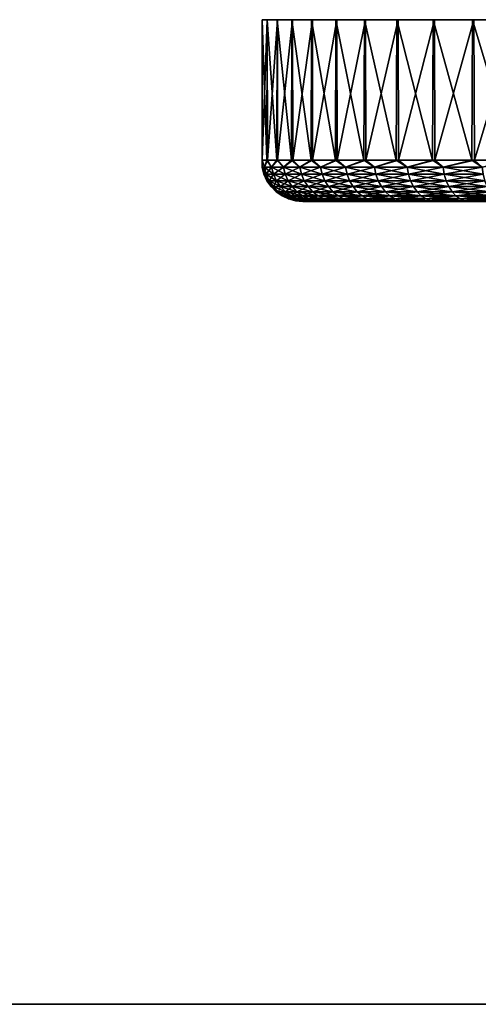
# Model space of a CAD drawing. Header units: metres. Extents: x -106 to 264, y -111 to 81.
# Tile 107 of 256: x 32 to 60, y 21 to 81. Entities that reach past the tile are written whole.
import ezdxf

# ---------------------------------------------------------------- set-up
doc = ezdxf.new("R2010")
doc.units = ezdxf.units.M
doc.layers.add('solid_20422013', color=7, linetype='CONTINUOUS')

msp = doc.modelspace()

# ---------------------------------------------------------------- linework, layer by layer
at = {"layer": 'solid_20422013'}
for points in [[(46.537502, 80.599998, -1.484025), (46.830605, 72.099998, -4.441499), (46.533775, 72.099998, -1.423131)], [(46.540977, 80.599998, 1.555363), (46.533775, 72.099998, -1.423131), (46.543221, 72.099998, 1.609784)], [(46.540977, 80.599998, 1.555363), (46.537502, 80.599998, -1.484025), (46.533775, 72.099998, -1.423131)], [(46.537502, 80.599998, -1.484025), (46.838711, 80.599998, -4.49099), (46.830605, 72.099998, -4.441499)], [(46.540977, 80.599998, 1.555363), (46.838711, 80.599998, -4.49099), (46.537502, 80.599998, -1.484025)], [(46.850246, 80.599998, 4.56511), (46.540977, 80.599998, 1.555363), (46.543221, 72.099998, 1.609784)], [(46.850246, 80.599998, 4.56511), (46.838711, 80.599998, -4.49099), (46.540977, 80.599998, 1.555363)], [(46.850246, 80.599998, 4.56511), (46.543221, 72.099998, 1.609784), (46.858849, 72.099998, 4.626245)], [(46.838711, 80.599998, -4.49099), (47.430676, 72.099998, -7.414473), (46.830605, 72.099998, -4.441499)], [(46.838711, 80.599998, -4.49099), (47.445328, 80.599998, -7.468321), (47.430676, 72.099998, -7.414473)], [(46.850246, 80.599998, 4.56511), (47.445328, 80.599998, -7.468321), (46.838711, 80.599998, -4.49099)], [(47.466011, 80.599998, 7.548163), (46.850246, 80.599998, 4.56511), (46.858849, 72.099998, 4.626245)], [(47.466011, 80.599998, 7.548163), (47.445328, 80.599998, -7.468321), (46.850246, 80.599998, 4.56511)], [(47.466011, 80.599998, 7.548163), (46.858849, 72.099998, 4.626245), (47.477428, 72.099998, 7.595423)], [(47.445328, 80.599998, -7.468321), (48.327858, 72.099998, -10.311666), (47.430676, 72.099998, -7.414473)], [(47.445328, 80.599998, -7.468321), (48.344452, 80.599998, -10.354957), (48.327858, 72.099998, -10.311666)], [(47.466011, 80.599998, 7.548163), (48.344452, 80.599998, -10.354957), (47.445328, 80.599998, -7.468321)], [(48.376312, 80.599998, 10.440663), (47.466011, 80.599998, 7.548163), (47.477428, 72.099998, 7.595423)], [(48.376312, 80.599998, 10.440663), (48.344452, 80.599998, -10.354957), (47.466011, 80.599998, 7.548163)], [(48.376312, 80.599998, 10.440663), (47.477428, 72.099998, 7.595423), (48.392643, 72.099998, 10.486969)], [(48.344452, 80.599998, -10.354957), (49.512981, 72.099998, -13.103464), (48.327858, 72.099998, -10.311666)], [(48.344452, 80.599998, -10.354957), (49.538036, 80.599998, -13.152448), (49.512981, 72.099998, -13.103464)], [(48.376312, 80.599998, 10.440663), (49.538036, 80.599998, -13.152448), (48.344452, 80.599998, -10.354957)], [(49.583515, 80.599998, 13.24445), (48.376312, 80.599998, 10.440663), (48.392643, 72.099998, 10.486969)], [(49.583515, 80.599998, 13.24445), (49.538036, 80.599998, -13.152448), (48.376312, 80.599998, 10.440663)], [(49.583515, 80.599998, 13.24445), (48.392643, 72.099998, 10.486969), (49.595135, 72.099998, 13.271332)], [(49.538036, 80.599998, -13.152448), (50.97393, 72.099998, -15.761337), (49.512981, 72.099998, -13.103464)], [(49.538036, 80.599998, -13.152448), (51.000191, 80.599998, -15.802699), (50.97393, 72.099998, -15.761337)], [(49.583515, 80.599998, 13.24445), (51.000191, 80.599998, -15.802699), (49.538036, 80.599998, -13.152448)], [(51.058605, 80.599998, 15.896754), (49.583515, 80.599998, 13.24445), (49.595135, 72.099998, 13.271332)], [(51.058605, 80.599998, 15.896754), (51.000191, 80.599998, -15.802699), (49.583515, 80.599998, 13.24445)], [(51.058605, 80.599998, 15.896754), (49.595135, 72.099998, 13.271332), (51.072613, 72.099998, 15.920052)], [(51.000191, 80.599998, -15.802699), (52.695774, 72.099998, -18.258118), (50.97393, 72.099998, -15.761337)], [(51.000191, 80.599998, -15.802699), (52.733486, 80.599998, -18.30456), (52.695774, 72.099998, -18.258118)], [(51.058605, 80.599998, 15.896754), (52.733486, 80.599998, -18.30456), (51.000191, 80.599998, -15.802699)], [(52.804314, 80.599998, 18.39567), (51.058605, 80.599998, 15.896754), (51.072613, 72.099998, 15.920052)], [(52.804314, 80.599998, 18.39567), (52.733486, 80.599998, -18.30456), (51.058605, 80.599998, 15.896754)], [(52.804314, 80.599998, 18.39567), (51.072613, 72.099998, 15.920052), (52.809978, 72.099998, 18.406055)], [(52.733486, 80.599998, -18.30456), (54.660915, 72.099998, -20.568285), (52.695774, 72.099998, -18.258118)], [(52.733486, 80.599998, -18.30456), (54.696835, 80.599998, -20.606421), (54.660915, 72.099998, -20.568285)], [(52.804314, 80.599998, 18.39567), (54.696835, 80.599998, -20.606421), (52.733486, 80.599998, -18.30456)], [(54.775681, 80.599998, 20.689877), (52.804314, 80.599998, 18.39567), (52.809978, 72.099998, 18.406055)], [(54.775681, 80.599998, 20.689877), (54.696835, 80.599998, -20.606421), (52.804314, 80.599998, 18.39567)], [(54.775681, 80.599998, 20.689877), (52.809978, 72.099998, 18.406055), (54.789474, 72.099998, 20.703938)], [(54.696835, 80.599998, -20.606421), (56.849266, 72.099998, -22.668232), (54.660915, 72.099998, -20.568285)], [(54.696835, 80.599998, -20.606421), (56.885979, 80.599998, -22.700268), (56.849266, 72.099998, -22.668232)], [(54.775681, 80.599998, 20.689877), (56.885979, 80.599998, -22.700268), (54.696835, 80.599998, -20.606421)], [(56.967407, 80.599998, 22.770456), (54.775681, 80.599998, 20.689877), (54.789474, 72.099998, 20.703938)], [(56.967407, 80.599998, 22.770456), (56.885979, 80.599998, -22.700268), (54.775681, 80.599998, 20.689877)], [(56.967407, 80.599998, 22.770456), (54.789474, 72.099998, 20.703938), (56.990864, 72.099998, 22.790211)], [(56.885979, 80.599998, -22.700268), (59.238464, 72.099998, -24.536491), (56.849266, 72.099998, -22.668232)], [(56.885979, 80.599998, -22.700268), (59.274078, 80.599998, -24.560667), (59.238464, 72.099998, -24.536491)], [(56.967407, 80.599998, 22.770456), (59.274078, 80.599998, -24.560667), (56.885979, 80.599998, -22.700268)], [(59.353111, 80.599998, 24.616077), (56.967407, 80.599998, 22.770456), (56.990864, 72.099998, 22.790211)], [(59.353111, 80.599998, 24.616077), (59.274078, 80.599998, -24.560667), (56.967407, 80.599998, 22.770456)], [(59.353111, 80.599998, 24.616077), (56.990864, 72.099998, 22.790211), (59.391655, 72.099998, 24.643549)], [(59.274078, 80.599998, -24.560667), (61.804089, 72.099998, -26.153971), (59.238464, 72.099998, -24.536491)], [(59.274078, 80.599998, -24.560667), (61.864067, 80.599998, -26.185276), (61.804089, 72.099998, -26.153971)], [(59.353111, 80.599998, 24.616077), (61.864067, 80.599998, -26.185276), (59.274078, 80.599998, -24.560667)], [(61.935207, 80.599998, 26.225109), (59.353111, 80.599998, 24.616077), (59.391655, 72.099998, 24.643549)], [(61.935207, 80.599998, 26.225109), (61.864067, 80.599998, -26.185276), (59.353111, 80.599998, 24.616077)], [(61.935207, 80.599998, 26.225109), (59.391655, 72.099998, 24.643549), (61.967304, 72.099998, 26.245014)], [(46.681728, 71.668884, -2.936843), (46.533775, 72.099998, -1.423131), (46.830605, 72.099998, -4.441499)], [(46.537453, 71.668884), (46.543221, 72.099998, 1.609784), (46.533775, 72.099998, -1.423131)], [(46.681728, 71.668884, -2.936843), (46.537453, 71.668884), (46.533775, 72.099998, -1.423131)], [(46.537453, 71.668884), (46.681728, 71.668884, 2.936843), (46.543221, 72.099998, 1.609784)], [(46.79361, 71.247414, 2.925824), (46.681728, 71.668884, 2.936843), (46.537453, 71.668884)], [(46.649876, 71.247414), (46.537453, 71.668884), (46.681728, 71.668884, -2.936843)], [(46.649876, 71.247414), (46.79361, 71.247414, 2.925824), (46.537453, 71.668884)], [(46.681728, 71.668884, 2.936843), (46.858849, 72.099998, 4.626245), (46.543221, 72.099998, 1.609784)], [(46.79361, 71.247414, -2.925824), (46.649876, 71.247414), (46.681728, 71.668884, -2.936843)], [(47.113174, 71.668884, -5.845403), (46.681728, 71.668884, -2.936843), (46.830605, 72.099998, -4.441499)], [(46.681728, 71.668884, 2.936843), (47.113174, 71.668884, 5.845403), (46.858849, 72.099998, 4.626245)], [(47.223434, 71.247414, 5.823471), (47.113174, 71.668884, 5.845403), (46.681728, 71.668884, 2.936843)], [(46.79361, 71.247414, 2.925824), (47.223434, 71.247414, 5.823471), (46.681728, 71.668884, 2.936843)], [(46.79361, 71.247414, -2.925824), (46.681728, 71.668884, -2.936843), (47.113174, 71.668884, -5.845403)], [(47.223434, 71.247414, -5.823471), (46.79361, 71.247414, -2.925824), (47.113174, 71.668884, -5.845403)], [(47.113174, 71.668884, -5.845403), (46.830605, 72.099998, -4.441499), (47.430676, 72.099998, -7.414473)], [(47.113174, 71.668884, 5.845403), (47.477428, 72.099998, 7.595423), (46.858849, 72.099998, 4.626245)], [(47.827629, 71.668884, -8.697669), (47.113174, 71.668884, -5.845403), (47.430676, 72.099998, -7.414473)], [(47.113174, 71.668884, 5.845403), (47.827629, 71.668884, 8.697669), (47.477428, 72.099998, 7.595423)], [(47.935211, 71.247414, 8.665034), (47.827629, 71.668884, 8.697669), (47.113174, 71.668884, 5.845403)], [(47.223434, 71.247414, 5.823471), (47.935211, 71.247414, 8.665034), (47.113174, 71.668884, 5.845403)], [(47.223434, 71.247414, -5.823471), (47.113174, 71.668884, -5.845403), (47.827629, 71.668884, -8.697669)], [(47.935211, 71.247414, -8.665034), (47.223434, 71.247414, -5.823471), (47.827629, 71.668884, -8.697669)], [(47.827629, 71.668884, -8.697669), (47.430676, 72.099998, -7.414473), (48.327858, 72.099998, -10.311666)], [(47.827629, 71.668884, 8.697669), (48.392643, 72.099998, 10.486969), (47.477428, 72.099998, 7.595423)], [(48.818214, 71.668884, -11.46617), (47.827629, 71.668884, -8.697669), (48.327858, 72.099998, -10.311666)], [(47.827629, 71.668884, 8.697669), (48.818214, 71.668884, 11.46617), (48.392643, 72.099998, 10.486969)], [(48.922081, 71.247414, 11.423148), (48.818214, 71.668884, 11.46617), (47.827629, 71.668884, 8.697669)], [(47.935211, 71.247414, 8.665034), (48.922081, 71.247414, 11.423148), (47.827629, 71.668884, 8.697669)], [(47.935211, 71.247414, -8.665034), (47.827629, 71.668884, -8.697669), (48.818214, 71.668884, -11.46617)], [(48.922081, 71.247414, -11.423148), (47.935211, 71.247414, -8.665034), (48.818214, 71.668884, -11.46617)], [(48.818214, 71.668884, -11.46617), (48.327858, 72.099998, -10.311666), (49.512981, 72.099998, -13.103464)], [(48.818214, 71.668884, 11.46617), (49.595135, 72.099998, 13.271332), (48.392643, 72.099998, 10.486969)], [(50.075394, 71.668884, -14.124248), (48.818214, 71.668884, -11.46617), (49.512981, 72.099998, -13.103464)], [(48.818214, 71.668884, 11.46617), (50.075394, 71.668884, 14.124248), (49.595135, 72.099998, 13.271332)], [(50.174538, 71.247414, 14.071252), (50.075394, 71.668884, 14.124248), (48.818214, 71.668884, 11.46617)], [(48.922081, 71.247414, 11.423148), (50.174538, 71.247414, 14.071252), (48.818214, 71.668884, 11.46617)], [(48.922081, 71.247414, -11.423148), (48.818214, 71.668884, -11.46617), (50.075394, 71.668884, -14.124248)], [(50.174538, 71.247414, -14.071252), (48.922081, 71.247414, -11.423148), (50.075394, 71.668884, -14.124248)], [(50.075394, 71.668884, -14.124248), (49.512981, 72.099998, -13.103464), (50.97393, 72.099998, -15.761337)], [(50.075394, 71.668884, 14.124248), (51.072613, 72.099998, 15.920052), (49.595135, 72.099998, 13.271332)], [(51.587051, 71.668884, -16.646299), (50.075394, 71.668884, -14.124248), (50.97393, 72.099998, -15.761337)], [(50.075394, 71.668884, 14.124248), (51.587051, 71.668884, 16.646299), (51.072613, 72.099998, 15.920052)], [(51.680527, 71.247414, 16.583841), (51.587051, 71.668884, 16.646299), (50.075394, 71.668884, 14.124248)], [(50.174538, 71.247414, 14.071252), (51.680527, 71.247414, 16.583841), (50.075394, 71.668884, 14.124248)], [(50.174538, 71.247414, -14.071252), (50.075394, 71.668884, -14.124248), (51.587051, 71.668884, -16.646299)], [(51.680527, 71.247414, -16.583841), (50.174538, 71.247414, -14.071252), (51.587051, 71.668884, -16.646299)], [(51.587051, 71.668884, -16.646299), (50.97393, 72.099998, -15.761337), (52.695774, 72.099998, -18.258118)], [(51.587051, 71.668884, 16.646299), (52.809978, 72.099998, 18.406055), (51.072613, 72.099998, 15.920052)], [(53.338638, 71.668884, -19.008039), (51.587051, 71.668884, -16.646299), (52.695774, 72.099998, -18.258118)], [(51.587051, 71.668884, 16.646299), (53.338638, 71.668884, 19.008039), (52.809978, 72.099998, 18.406055)], [(53.425541, 71.247414, 18.93672), (53.338638, 71.668884, 19.008039), (51.587051, 71.668884, 16.646299)], [(51.680527, 71.247414, 16.583841), (53.425541, 71.247414, 18.93672), (51.587051, 71.668884, 16.646299)], [(51.680527, 71.247414, -16.583841), (51.587051, 71.668884, -16.646299), (53.338638, 71.668884, -19.008039)], [(53.425541, 71.247414, -18.93672), (51.680527, 71.247414, -16.583841), (53.338638, 71.668884, -19.008039)], [(53.338638, 71.668884, -19.008039), (52.695774, 72.099998, -18.258118), (54.660915, 72.099998, -20.568285)], [(53.338638, 71.668884, 19.008039), (54.789474, 72.099998, 20.703938), (52.809978, 72.099998, 18.406055)], [(55.313278, 71.668884, -21.18672), (53.338638, 71.668884, -19.008039), (54.660915, 72.099998, -20.568285)], [(53.338638, 71.668884, 19.008039), (55.313278, 71.668884, 21.18672), (54.789474, 72.099998, 20.703938)], [(55.392773, 71.247414, 21.107225), (55.313278, 71.668884, 21.18672), (53.338638, 71.668884, 19.008039)], [(53.425541, 71.247414, 18.93672), (55.392773, 71.247414, 21.107225), (53.338638, 71.668884, 19.008039)], [(53.425541, 71.247414, -18.93672), (53.338638, 71.668884, -19.008039), (55.313278, 71.668884, -21.18672)], [(55.392773, 71.247414, -21.107225), (53.425541, 71.247414, -18.93672), (55.313278, 71.668884, -21.18672)], [(55.313278, 71.668884, -21.18672), (54.660915, 72.099998, -20.568285), (56.849266, 72.099998, -22.668232)], [(55.313278, 71.668884, 21.18672), (56.990864, 72.099998, 22.790211), (54.789474, 72.099998, 20.703938)], [(57.491962, 71.668884, -23.161364), (55.313278, 71.668884, -21.18672), (56.849266, 72.099998, -22.668232)], [(55.313278, 71.668884, 21.18672), (57.491962, 71.668884, 23.161364), (56.990864, 72.099998, 22.790211)], [(57.563282, 71.247414, 23.074459), (57.491962, 71.668884, 23.161364), (55.313278, 71.668884, 21.18672)], [(55.392773, 71.247414, 21.107225), (57.563282, 71.247414, 23.074459), (55.313278, 71.668884, 21.18672)], [(55.392773, 71.247414, -21.107225), (55.313278, 71.668884, -21.18672), (57.491962, 71.668884, -23.161364)], [(57.563282, 71.247414, -23.074459), (55.392773, 71.247414, -21.107225), (57.491962, 71.668884, -23.161364)], [(57.491962, 71.668884, -23.161364), (56.849266, 72.099998, -22.668232), (59.238464, 72.099998, -24.536491)], [(57.491962, 71.668884, 23.161364), (59.391655, 72.099998, 24.643549), (56.990864, 72.099998, 22.790211)], [(59.853699, 71.668884, -24.912949), (57.491962, 71.668884, -23.161364), (59.238464, 72.099998, -24.536491)], [(57.491962, 71.668884, 23.161364), (59.853699, 71.668884, 24.912949), (59.391655, 72.099998, 24.643549)], [(59.916161, 71.247414, 24.819473), (59.853699, 71.668884, 24.912949), (57.491962, 71.668884, 23.161364)], [(57.563282, 71.247414, 23.074459), (59.916161, 71.247414, 24.819473), (57.491962, 71.668884, 23.161364)], [(57.563282, 71.247414, -23.074459), (57.491962, 71.668884, -23.161364), (59.853699, 71.668884, -24.912949)], [(59.916161, 71.247414, -24.819473), (57.563282, 71.247414, -23.074459), (59.853699, 71.668884, -24.912949)], [(59.853699, 71.668884, -24.912949), (59.238464, 72.099998, -24.536491), (61.804089, 72.099998, -26.153971)], [(59.853699, 71.668884, 24.912949), (61.967304, 72.099998, 26.245014), (59.391655, 72.099998, 24.643549)], [(46.976696, 70.851891, 2.907792), (46.79361, 71.247414, 2.925824), (46.649876, 71.247414)], [(46.833847, 70.851891), (46.649876, 71.247414), (46.79361, 71.247414, -2.925824)], [(46.833847, 70.851891), (46.976696, 70.851891, 2.907792), (46.649876, 71.247414)], [(47.403873, 70.851891, 5.78758), (47.223434, 71.247414, 5.823471), (46.79361, 71.247414, 2.925824)], [(46.976696, 70.851891, 2.907792), (47.403873, 70.851891, 5.78758), (46.79361, 71.247414, 2.925824)], [(46.976696, 70.851891, -2.907792), (46.79361, 71.247414, -2.925824), (47.223434, 71.247414, -5.823471)], [(46.976696, 70.851891, -2.907792), (46.833847, 70.851891), (46.79361, 71.247414, -2.925824)], [(47.403873, 70.851891, -5.78758), (46.976696, 70.851891, -2.907792), (47.223434, 71.247414, -5.823471)], [(48.111259, 70.851891, 8.611629), (47.935211, 71.247414, 8.665034), (47.223434, 71.247414, 5.823471)], [(47.403873, 70.851891, 5.78758), (48.111259, 70.851891, 8.611629), (47.223434, 71.247414, 5.823471)], [(47.403873, 70.851891, -5.78758), (47.223434, 71.247414, -5.823471), (47.935211, 71.247414, -8.665034)], [(48.111259, 70.851891, -8.611629), (47.403873, 70.851891, -5.78758), (47.935211, 71.247414, -8.665034)], [(49.092049, 70.851891, 11.352745), (48.922081, 71.247414, 11.423148), (47.935211, 71.247414, 8.665034)], [(48.111259, 70.851891, 8.611629), (49.092049, 70.851891, 11.352745), (47.935211, 71.247414, 8.665034)], [(48.111259, 70.851891, -8.611629), (47.935211, 71.247414, -8.665034), (48.922081, 71.247414, -11.423148)], [(49.092049, 70.851891, -11.352745), (48.111259, 70.851891, -8.611629), (48.922081, 71.247414, -11.423148)], [(50.336788, 70.851891, 13.984528), (50.174538, 71.247414, 14.071252), (48.922081, 71.247414, 11.423148)], [(49.092049, 70.851891, 11.352745), (50.336788, 70.851891, 13.984528), (48.922081, 71.247414, 11.423148)], [(49.092049, 70.851891, -11.352745), (48.922081, 71.247414, -11.423148), (50.174538, 71.247414, -14.071252)], [(50.336788, 70.851891, -13.984528), (49.092049, 70.851891, -11.352745), (50.174538, 71.247414, -14.071252)], [(51.833496, 70.851891, 16.481632), (51.680527, 71.247414, 16.583841), (50.174538, 71.247414, 14.071252)], [(50.336788, 70.851891, 13.984528), (51.833496, 70.851891, 16.481632), (50.174538, 71.247414, 14.071252)], [(50.336788, 70.851891, -13.984528), (50.174538, 71.247414, -14.071252), (51.680527, 71.247414, -16.583841)], [(51.833496, 70.851891, -16.481632), (50.336788, 70.851891, -13.984528), (51.680527, 71.247414, -16.583841)], [(53.567753, 70.851891, 18.820009), (53.425541, 71.247414, 18.93672), (51.680527, 71.247414, 16.583841)], [(51.833496, 70.851891, 16.481632), (53.567753, 70.851891, 18.820009), (51.680527, 71.247414, 16.583841)], [(51.833496, 70.851891, -16.481632), (51.680527, 71.247414, -16.583841), (53.425541, 71.247414, -18.93672)], [(53.567753, 70.851891, -18.820009), (51.833496, 70.851891, -16.481632), (53.425541, 71.247414, -18.93672)], [(55.522861, 70.851891, 20.977139), (55.392773, 71.247414, 21.107225), (53.425541, 71.247414, 18.93672)], [(53.567753, 70.851891, 18.820009), (55.522861, 70.851891, 20.977139), (53.425541, 71.247414, 18.93672)], [(53.567753, 70.851891, -18.820009), (53.425541, 71.247414, -18.93672), (55.392773, 71.247414, -21.107225)], [(55.522861, 70.851891, -20.977139), (53.567753, 70.851891, -18.820009), (55.392773, 71.247414, -21.107225)], [(57.679993, 70.851891, 22.932247), (57.563282, 71.247414, 23.074459), (55.392773, 71.247414, 21.107225)], [(55.522861, 70.851891, 20.977139), (57.679993, 70.851891, 22.932247), (55.392773, 71.247414, 21.107225)], [(55.522861, 70.851891, -20.977139), (55.392773, 71.247414, -21.107225), (57.563282, 71.247414, -23.074459)], [(57.679993, 70.851891, -22.932247), (55.522861, 70.851891, -20.977139), (57.563282, 71.247414, -23.074459)], [(60.018368, 70.851891, 24.666506), (59.916161, 71.247414, 24.819473), (57.563282, 71.247414, 23.074459)], [(57.679993, 70.851891, 22.932247), (60.018368, 70.851891, 24.666506), (57.563282, 71.247414, 23.074459)], [(57.679993, 70.851891, -22.932247), (57.563282, 71.247414, -23.074459), (59.916161, 71.247414, -24.819473)], [(60.018368, 70.851891, -24.666506), (57.679993, 70.851891, -22.932247), (59.916161, 71.247414, -24.819473)], [(47.225414, 70.49437, 2.883295), (46.976696, 70.851891, 2.907792), (46.833847, 70.851891)], [(47.083767, 70.49437), (46.833847, 70.851891), (46.976696, 70.851891, -2.907792)], [(47.083767, 70.49437), (47.225414, 70.49437, 2.883295), (46.833847, 70.851891)], [(47.648991, 70.49437, 5.738822), (47.403873, 70.851891, 5.78758), (46.976696, 70.851891, 2.907792)], [(47.225414, 70.49437, 2.883295), (47.648991, 70.49437, 5.738822), (46.976696, 70.851891, 2.907792)], [(47.225414, 70.49437, -2.883295), (46.976696, 70.851891, -2.907792), (47.403873, 70.851891, -5.78758)], [(47.225414, 70.49437, -2.883295), (47.083767, 70.49437), (46.976696, 70.851891, -2.907792)], [(47.532192, 70.18573, 2.85308), (47.225414, 70.49437, 2.883295), (47.083767, 70.49437)], [(47.392029, 70.18573), (47.083767, 70.49437), (47.225414, 70.49437, -2.883295)], [(47.392029, 70.18573), (47.532192, 70.18573, 2.85308), (47.083767, 70.49437)], [(47.648991, 70.49437, -5.738822), (47.225414, 70.49437, -2.883295), (47.403873, 70.851891, -5.78758)], [(47.951328, 70.18573, 5.678684), (47.648991, 70.49437, 5.738822), (47.225414, 70.49437, 2.883295)], [(47.532192, 70.18573, 2.85308), (47.951328, 70.18573, 5.678684), (47.225414, 70.49437, 2.883295)], [(47.532192, 70.18573, -2.85308), (47.225414, 70.49437, -2.883295), (47.648991, 70.49437, -5.738822)], [(47.532192, 70.18573, -2.85308), (47.392029, 70.18573), (47.225414, 70.49437, -2.883295)], [(48.350422, 70.49437, 8.539082), (48.111259, 70.851891, 8.611629), (47.403873, 70.851891, 5.78758)], [(47.648991, 70.49437, 5.738822), (48.350422, 70.49437, 8.539082), (47.403873, 70.851891, 5.78758)], [(47.648991, 70.49437, -5.738822), (47.403873, 70.851891, -5.78758), (48.111259, 70.851891, -8.611629)], [(47.951328, 70.18573, -5.678684), (47.532192, 70.18573, -2.85308), (47.648991, 70.49437, -5.738822)], [(48.350422, 70.49437, -8.539082), (47.648991, 70.49437, -5.738822), (48.111259, 70.851891, -8.611629)], [(48.645409, 70.18573, 8.449598), (48.350422, 70.49437, 8.539082), (47.648991, 70.49437, 5.738822)], [(47.951328, 70.18573, 5.678684), (48.645409, 70.18573, 8.449598), (47.648991, 70.49437, 5.738822)], [(47.951328, 70.18573, -5.678684), (47.648991, 70.49437, -5.738822), (48.350422, 70.49437, -8.539082)], [(48.645409, 70.18573, -8.449598), (47.951328, 70.18573, -5.678684), (48.350422, 70.49437, -8.539082)], [(49.322945, 70.49437, 11.257105), (49.092049, 70.851891, 11.352745), (48.111259, 70.851891, 8.611629)], [(48.350422, 70.49437, 8.539082), (49.322945, 70.49437, 11.257105), (48.111259, 70.851891, 8.611629)], [(48.350422, 70.49437, -8.539082), (48.111259, 70.851891, -8.611629), (49.092049, 70.851891, -11.352745)], [(49.322945, 70.49437, -11.257105), (48.350422, 70.49437, -8.539082), (49.092049, 70.851891, -11.352745)], [(49.607742, 70.18573, 11.139138), (49.322945, 70.49437, 11.257105), (48.350422, 70.49437, 8.539082)], [(48.645409, 70.18573, 8.449598), (49.607742, 70.18573, 11.139138), (48.350422, 70.49437, 8.539082)], [(48.645409, 70.18573, -8.449598), (48.350422, 70.49437, -8.539082), (49.322945, 70.49437, -11.257105)], [(49.607742, 70.18573, -11.139138), (48.645409, 70.18573, -8.449598), (49.322945, 70.49437, -11.257105)], [(50.557198, 70.49437, 13.866716), (50.336788, 70.851891, 13.984528), (49.092049, 70.851891, 11.352745)], [(49.322945, 70.49437, 11.257105), (50.557198, 70.49437, 13.866716), (49.092049, 70.851891, 11.352745)], [(49.322945, 70.49437, -11.257105), (49.092049, 70.851891, -11.352745), (50.336788, 70.851891, -13.984528)], [(50.557198, 70.49437, -13.866716), (49.322945, 70.49437, -11.257105), (50.336788, 70.851891, -13.984528)], [(50.82906, 70.18573, 13.721403), (50.557198, 70.49437, 13.866716), (49.322945, 70.49437, 11.257105)], [(49.607742, 70.18573, 11.139138), (50.82906, 70.18573, 13.721403), (49.322945, 70.49437, 11.257105)], [(49.607742, 70.18573, -11.139138), (49.322945, 70.49437, -11.257105), (50.557198, 70.49437, -13.866716)], [(50.82906, 70.18573, -13.721403), (49.607742, 70.18573, -11.139138), (50.557198, 70.49437, -13.866716)], [(52.041298, 70.49437, 16.342783), (51.833496, 70.851891, 16.481632), (50.336788, 70.851891, 13.984528)], [(50.557198, 70.49437, 13.866716), (52.041298, 70.49437, 16.342783), (50.336788, 70.851891, 13.984528)], [(50.557198, 70.49437, -13.866716), (50.336788, 70.851891, -13.984528), (51.833496, 70.851891, -16.481632)], [(52.041298, 70.49437, -16.342783), (50.557198, 70.49437, -13.866716), (51.833496, 70.851891, -16.481632)], [(52.297607, 70.18573, 16.171522), (52.041298, 70.49437, 16.342783), (50.557198, 70.49437, 13.866716)], [(50.82906, 70.18573, 13.721403), (52.297607, 70.18573, 16.171522), (50.557198, 70.49437, 13.866716)], [(50.82906, 70.18573, -13.721403), (50.557198, 70.49437, -13.866716), (52.041298, 70.49437, -16.342783)], [(52.297607, 70.18573, -16.171522), (50.82906, 70.18573, -13.721403), (52.041298, 70.49437, -16.342783)], [(53.760944, 70.49437, 18.661461), (53.567753, 70.851891, 18.820009), (51.833496, 70.851891, 16.481632)], [(52.041298, 70.49437, 16.342783), (53.760944, 70.49437, 18.661461), (51.833496, 70.851891, 16.481632)], [(52.041298, 70.49437, -16.342783), (51.833496, 70.851891, -16.481632), (53.567753, 70.851891, -18.820009)], [(53.760944, 70.49437, -18.661461), (52.041298, 70.49437, -16.342783), (53.567753, 70.851891, -18.820009)], [(53.999233, 70.18573, 18.465902), (53.760944, 70.49437, 18.661461), (52.041298, 70.49437, 16.342783)], [(52.297607, 70.18573, 16.171522), (53.999233, 70.18573, 18.465902), (52.041298, 70.49437, 16.342783)], [(52.297607, 70.18573, -16.171522), (52.041298, 70.49437, -16.342783), (53.760944, 70.49437, -18.661461)], [(53.999233, 70.18573, -18.465902), (52.297607, 70.18573, -16.171522), (53.760944, 70.49437, -18.661461)], [(55.699581, 70.49437, 20.800417), (55.522861, 70.851891, 20.977139), (53.567753, 70.851891, 18.820009)], [(53.760944, 70.49437, 18.661461), (55.699581, 70.49437, 20.800417), (53.567753, 70.851891, 18.820009)], [(53.760944, 70.49437, -18.661461), (53.567753, 70.851891, -18.820009), (55.522861, 70.851891, -20.977139)], [(55.699581, 70.49437, -20.800417), (53.760944, 70.49437, -18.661461), (55.522861, 70.851891, -20.977139)], [(55.917557, 70.18573, 20.582443), (55.699581, 70.49437, 20.800417), (53.760944, 70.49437, 18.661461)], [(53.999233, 70.18573, 18.465902), (55.917557, 70.18573, 20.582443), (53.760944, 70.49437, 18.661461)], [(53.999233, 70.18573, -18.465902), (53.760944, 70.49437, -18.661461), (55.699581, 70.49437, -20.800417)], [(55.917557, 70.18573, -20.582443), (53.999233, 70.18573, -18.465902), (55.699581, 70.49437, -20.800417)], [(57.838539, 70.49437, 22.739056), (57.679993, 70.851891, 22.932247), (55.522861, 70.851891, 20.977139)], [(55.699581, 70.49437, 20.800417), (57.838539, 70.49437, 22.739056), (55.522861, 70.851891, 20.977139)], [(55.699581, 70.49437, -20.800417), (55.522861, 70.851891, -20.977139), (57.679993, 70.851891, -22.932247)], [(57.838539, 70.49437, -22.739056), (55.699581, 70.49437, -20.800417), (57.679993, 70.851891, -22.932247)], [(58.0341, 70.18573, 22.500767), (57.838539, 70.49437, 22.739056), (55.699581, 70.49437, 20.800417)], [(55.917557, 70.18573, 20.582443), (58.0341, 70.18573, 22.500767), (55.699581, 70.49437, 20.800417)], [(55.917557, 70.18573, -20.582443), (55.699581, 70.49437, -20.800417), (57.838539, 70.49437, -22.739056)], [(58.0341, 70.18573, -22.500767), (55.917557, 70.18573, -20.582443), (57.838539, 70.49437, -22.739056)], [(60.157215, 70.49437, 24.458704), (60.018368, 70.851891, 24.666506), (57.679993, 70.851891, 22.932247)], [(57.838539, 70.49437, 22.739056), (60.157215, 70.49437, 24.458704), (57.679993, 70.851891, 22.932247)], [(57.838539, 70.49437, -22.739056), (57.679993, 70.851891, -22.932247), (60.018368, 70.851891, -24.666506)], [(60.157215, 70.49437, -24.458704), (57.838539, 70.49437, -22.739056), (60.018368, 70.851891, -24.666506)], [(60.328476, 70.18573, 24.202394), (60.157215, 70.49437, 24.458704), (57.838539, 70.49437, 22.739056)], [(58.0341, 70.18573, 22.500767), (60.328476, 70.18573, 24.202394), (57.838539, 70.49437, 22.739056)], [(58.0341, 70.18573, -22.500767), (57.838539, 70.49437, -22.739056), (60.157215, 70.49437, -24.458704)], [(60.328476, 70.18573, -24.202394), (58.0341, 70.18573, -22.500767), (60.157215, 70.49437, -24.458704)], [(47.887688, 69.935371, 2.818067), (47.532192, 70.18573, 2.85308), (47.392029, 70.18573)], [(47.749245, 69.935371), (47.392029, 70.18573), (47.532192, 70.18573, -2.85308)], [(47.749245, 69.935371), (47.887688, 69.935371, 2.818067), (47.392029, 70.18573)], [(48.301682, 69.935371, 5.608994), (47.951328, 70.18573, 5.678684), (47.532192, 70.18573, 2.85308)], [(47.887688, 69.935371, 2.818067), (48.301682, 69.935371, 5.608994), (47.532192, 70.18573, 2.85308)], [(47.887688, 69.935371, -2.818067), (47.532192, 70.18573, -2.85308), (47.951328, 70.18573, -5.678684)], [(47.887688, 69.935371, -2.818067), (47.749245, 69.935371), (47.532192, 70.18573, -2.85308)], [(48.281078, 69.750916, 2.779321), (47.887688, 69.935371, 2.818067), (47.749245, 69.935371)], [(48.144539, 69.750916), (47.749245, 69.935371), (47.887688, 69.935371, -2.818067)], [(48.144539, 69.750916), (48.281078, 69.750916, 2.779321), (47.749245, 69.935371)], [(48.301682, 69.935371, -5.608994), (47.887688, 69.935371, -2.818067), (47.951328, 70.18573, -5.678684)], [(48.689381, 69.750916, 5.531876), (48.301682, 69.935371, 5.608994), (47.887688, 69.935371, 2.818067)], [(48.281078, 69.750916, 2.779321), (48.689381, 69.750916, 5.531876), (47.887688, 69.935371, 2.818067)], [(48.281078, 69.750916, -2.779321), (47.887688, 69.935371, -2.818067), (48.301682, 69.935371, -5.608994)], [(48.281078, 69.750916, -2.779321), (48.144539, 69.750916), (47.887688, 69.935371, -2.818067)], [(48.987244, 69.935371, 8.345903), (48.645409, 70.18573, 8.449598), (47.951328, 70.18573, 5.678684)], [(48.301682, 69.935371, 5.608994), (48.987244, 69.935371, 8.345903), (47.951328, 70.18573, 5.678684)], [(48.301682, 69.935371, -5.608994), (47.951328, 70.18573, -5.678684), (48.645409, 70.18573, -8.449598)], [(48.144539, 69.750916), (48.56588, 69.637978), (48.70039, 69.637978, 2.738023)], [(48.281078, 69.750916, -2.779321), (48.56588, 69.637978), (48.144539, 69.750916)], [(48.144539, 69.750916), (48.70039, 69.637978, 2.738023), (48.281078, 69.750916, 2.779321)], [(48.689381, 69.750916, -5.531876), (48.281078, 69.750916, -2.779321), (48.301682, 69.935371, -5.608994)], [(48.281078, 69.750916, -2.779321), (48.70039, 69.637978, -2.738023), (48.56588, 69.637978)], [(48.689381, 69.750916, -5.531876), (48.70039, 69.637978, -2.738023), (48.281078, 69.750916, -2.779321)], [(48.281078, 69.750916, 2.779321), (48.70039, 69.637978, 2.738023), (49.102627, 69.637978, 5.449677)], [(48.281078, 69.750916, 2.779321), (49.102627, 69.637978, 5.449677), (48.689381, 69.750916, 5.531876)], [(48.987244, 69.935371, -8.345903), (48.301682, 69.935371, -5.608994), (48.645409, 70.18573, -8.449598)], [(49.365517, 69.750916, 8.231155), (48.987244, 69.935371, 8.345903), (48.301682, 69.935371, 5.608994)], [(48.689381, 69.750916, 5.531876), (49.365517, 69.750916, 8.231155), (48.301682, 69.935371, 5.608994)], [(48.689381, 69.750916, -5.531876), (48.301682, 69.935371, -5.608994), (48.987244, 69.935371, -8.345903)], [(49.937767, 69.935371, 11.002438), (49.607742, 70.18573, 11.139138), (48.645409, 70.18573, 8.449598)], [(48.987244, 69.935371, 8.345903), (49.937767, 69.935371, 11.002438), (48.645409, 70.18573, 8.449598)], [(48.987244, 69.935371, -8.345903), (48.645409, 70.18573, -8.449598), (49.607742, 70.18573, -11.139138)], [(49.365517, 69.750916, -8.231155), (48.689381, 69.750916, -5.531876), (48.987244, 69.935371, -8.345903)], [(48.689381, 69.750916, -5.531876), (49.102627, 69.637978, -5.449677), (48.70039, 69.637978, -2.738023)], [(49.365517, 69.750916, -8.231155), (49.102627, 69.637978, -5.449677), (48.689381, 69.750916, -5.531876)], [(48.689381, 69.750916, 5.531876), (49.102627, 69.637978, 5.449677), (49.768715, 69.637978, 8.108847)], [(48.689381, 69.750916, 5.531876), (49.768715, 69.637978, 8.108847), (49.365517, 69.750916, 8.231155)], [(49.937767, 69.935371, -11.002438), (48.987244, 69.935371, -8.345903), (49.607742, 70.18573, -11.139138)], [(50.302971, 69.750916, 10.851165), (49.937767, 69.935371, 11.002438), (48.987244, 69.935371, 8.345903)], [(49.365517, 69.750916, 8.231155), (50.302971, 69.750916, 10.851165), (48.987244, 69.935371, 8.345903)], [(49.365517, 69.750916, -8.231155), (48.987244, 69.935371, -8.345903), (49.937767, 69.935371, -11.002438)], [(49.365517, 69.750916, -8.231155), (49.768715, 69.637978, -8.108847), (49.102627, 69.637978, -5.449677)], [(50.302971, 69.750916, -10.851165), (49.365517, 69.750916, -8.231155), (49.937767, 69.935371, -11.002438)], [(50.302971, 69.750916, -10.851165), (49.768715, 69.637978, -8.108847), (49.365517, 69.750916, -8.231155)], [(49.365517, 69.750916, 8.231155), (49.768715, 69.637978, 8.108847), (50.692238, 69.637978, 10.689925)], [(49.365517, 69.750916, 8.231155), (50.692238, 69.637978, 10.689925), (50.302971, 69.750916, 10.851165)], [(51.144096, 69.935371, 13.553013), (50.82906, 70.18573, 13.721403), (49.607742, 70.18573, 11.139138)], [(49.937767, 69.935371, 11.002438), (51.144096, 69.935371, 13.553013), (49.607742, 70.18573, 11.139138)], [(49.937767, 69.935371, -11.002438), (49.607742, 70.18573, -11.139138), (50.82906, 70.18573, -13.721403)], [(50.302971, 69.750916, -10.851165), (50.692238, 69.637978, -10.689925), (49.768715, 69.637978, -8.108847)], [(51.144096, 69.935371, -13.553013), (49.937767, 69.935371, -11.002438), (50.82906, 70.18573, -13.721403)], [(51.492718, 69.750916, 13.366672), (51.144096, 69.935371, 13.553013), (49.937767, 69.935371, 11.002438)], [(50.302971, 69.750916, 10.851165), (51.492718, 69.750916, 13.366672), (49.937767, 69.935371, 11.002438)], [(50.302971, 69.750916, -10.851165), (49.937767, 69.935371, -11.002438), (51.144096, 69.935371, -13.553013)], [(51.492718, 69.750916, -13.366672), (50.302971, 69.750916, -10.851165), (51.144096, 69.935371, -13.553013)], [(51.492718, 69.750916, -13.366672), (50.692238, 69.637978, -10.689925), (50.302971, 69.750916, -10.851165)], [(50.302971, 69.750916, 10.851165), (50.692238, 69.637978, 10.689925), (51.864304, 69.637978, 13.168054)], [(50.302971, 69.750916, 10.851165), (51.864304, 69.637978, 13.168054), (51.492718, 69.750916, 13.366672)], [(51.492718, 69.750916, -13.366672), (51.864304, 69.637978, -13.168054), (50.692238, 69.637978, -10.689925)], [(52.59462, 69.935371, 15.973064), (52.297607, 70.18573, 16.171522), (50.82906, 70.18573, 13.721403)], [(51.144096, 69.935371, 13.553013), (52.59462, 69.935371, 15.973064), (50.82906, 70.18573, 13.721403)], [(51.144096, 69.935371, -13.553013), (50.82906, 70.18573, -13.721403), (52.297607, 70.18573, -16.171522)], [(52.59462, 69.935371, -15.973064), (51.144096, 69.935371, -13.553013), (52.297607, 70.18573, -16.171522)], [(52.923298, 69.750916, 15.753449), (52.59462, 69.935371, 15.973064), (51.144096, 69.935371, 13.553013)], [(51.492718, 69.750916, 13.366672), (52.923298, 69.750916, 15.753449), (51.144096, 69.935371, 13.553013)], [(51.492718, 69.750916, -13.366672), (51.144096, 69.935371, -13.553013), (52.59462, 69.935371, -15.973064)], [(52.923298, 69.750916, -15.753449), (51.492718, 69.750916, -13.366672), (52.59462, 69.935371, -15.973064)], [(52.923298, 69.750916, -15.753449), (51.864304, 69.637978, -13.168054), (51.492718, 69.750916, -13.366672)], [(51.492718, 69.750916, 13.366672), (51.864304, 69.637978, 13.168054), (53.273628, 69.637978, 15.519366)], [(51.492718, 69.750916, 13.366672), (53.273628, 69.637978, 15.519366), (52.923298, 69.750916, 15.753449)], [(52.923298, 69.750916, -15.753449), (53.273628, 69.637978, -15.519366), (51.864304, 69.637978, -13.168054)], [(54.275364, 69.935371, 18.239286), (53.999233, 70.18573, 18.465902), (52.297607, 70.18573, 16.171522)], [(52.59462, 69.935371, 15.973064), (54.275364, 69.935371, 18.239286), (52.297607, 70.18573, 16.171522)], [(52.59462, 69.935371, -15.973064), (52.297607, 70.18573, -16.171522), (53.999233, 70.18573, -18.465902)], [(54.275364, 69.935371, -18.239286), (52.59462, 69.935371, -15.973064), (53.999233, 70.18573, -18.465902)], [(54.580933, 69.750916, 17.988514), (54.275364, 69.935371, 18.239286), (52.59462, 69.935371, 15.973064)], [(52.923298, 69.750916, 15.753449), (54.580933, 69.750916, 17.988514), (52.59462, 69.935371, 15.973064)], [(52.923298, 69.750916, -15.753449), (52.59462, 69.935371, -15.973064), (54.275364, 69.935371, -18.239286)], [(54.580933, 69.750916, -17.988514), (52.923298, 69.750916, -15.753449), (54.275364, 69.935371, -18.239286)], [(54.580933, 69.750916, -17.988514), (53.273628, 69.637978, -15.519366), (52.923298, 69.750916, -15.753449)], [(52.923298, 69.750916, 15.753449), (53.273628, 69.637978, 15.519366), (54.906631, 69.637978, 17.721218)], [(52.923298, 69.750916, 15.753449), (54.906631, 69.637978, 17.721218), (54.580933, 69.750916, 17.988514)], [(54.580933, 69.750916, -17.988514), (54.906631, 69.637978, -17.721218), (53.273628, 69.637978, -15.519366)], [(56.170147, 69.935371, 20.329855), (55.917557, 70.18573, 20.582443), (53.999233, 70.18573, 18.465902)], [(54.275364, 69.935371, 18.239286), (56.170147, 69.935371, 20.329855), (53.999233, 70.18573, 18.465902)], [(54.275364, 69.935371, -18.239286), (53.999233, 70.18573, -18.465902), (55.917557, 70.18573, -20.582443)], [(56.170147, 69.935371, -20.329855), (54.275364, 69.935371, -18.239286), (55.917557, 70.18573, -20.582443)], [(56.449661, 69.750916, 20.050339), (56.170147, 69.935371, 20.329855), (54.275364, 69.935371, 18.239286)], [(54.580933, 69.750916, 17.988514), (56.449661, 69.750916, 20.050339), (54.275364, 69.935371, 18.239286)], [(54.580933, 69.750916, -17.988514), (54.275364, 69.935371, -18.239286), (56.170147, 69.935371, -20.329855)], [(56.449661, 69.750916, -20.050339), (54.580933, 69.750916, -17.988514), (56.170147, 69.935371, -20.329855)], [(56.449661, 69.750916, -20.050339), (54.906631, 69.637978, -17.721218), (54.580933, 69.750916, -17.988514)], [(54.580933, 69.750916, 17.988514), (54.906631, 69.637978, 17.721218), (56.747593, 69.637978, 19.752405)], [(54.580933, 69.750916, 17.988514), (56.747593, 69.637978, 19.752405), (56.449661, 69.750916, 20.050339)], [(56.449661, 69.750916, -20.050339), (56.747593, 69.637978, -19.752405), (54.906631, 69.637978, -17.721218)], [(58.260715, 69.935371, 22.224634), (58.0341, 70.18573, 22.500767), (55.917557, 70.18573, 20.582443)], [(56.170147, 69.935371, 20.329855), (58.260715, 69.935371, 22.224634), (55.917557, 70.18573, 20.582443)], [(56.170147, 69.935371, -20.329855), (55.917557, 70.18573, -20.582443), (58.0341, 70.18573, -22.500767)], [(58.260715, 69.935371, -22.224634), (56.170147, 69.935371, -20.329855), (58.0341, 70.18573, -22.500767)], [(58.511486, 69.750916, 21.919067), (58.260715, 69.935371, 22.224634), (56.170147, 69.935371, 20.329855)], [(56.449661, 69.750916, 20.050339), (58.511486, 69.750916, 21.919067), (56.170147, 69.935371, 20.329855)], [(56.449661, 69.750916, -20.050339), (56.170147, 69.935371, -20.329855), (58.260715, 69.935371, -22.224634)], [(58.511486, 69.750916, -21.919067), (56.449661, 69.750916, -20.050339), (58.260715, 69.935371, -22.224634)], [(58.511486, 69.750916, -21.919067), (56.747593, 69.637978, -19.752405), (56.449661, 69.750916, -20.050339)], [(56.449661, 69.750916, 20.050339), (56.747593, 69.637978, 19.752405), (58.778782, 69.637978, 21.593367)], [(56.449661, 69.750916, 20.050339), (58.778782, 69.637978, 21.593367), (58.511486, 69.750916, 21.919067)], [(58.511486, 69.750916, -21.919067), (58.778782, 69.637978, -21.593367), (56.747593, 69.637978, -19.752405)], [(60.526936, 69.935371, 23.90538), (60.328476, 70.18573, 24.202394), (58.0341, 70.18573, 22.500767)], [(58.260715, 69.935371, 22.224634), (60.526936, 69.935371, 23.90538), (58.0341, 70.18573, 22.500767)], [(58.260715, 69.935371, -22.224634), (58.0341, 70.18573, -22.500767), (60.328476, 70.18573, -24.202394)], [(60.526936, 69.935371, -23.90538), (58.260715, 69.935371, -22.224634), (60.328476, 70.18573, -24.202394)], [(60.746552, 69.750916, 23.576704), (60.526936, 69.935371, 23.90538), (58.260715, 69.935371, 22.224634)], [(58.511486, 69.750916, 21.919067), (60.746552, 69.750916, 23.576704), (58.260715, 69.935371, 22.224634)], [(58.511486, 69.750916, -21.919067), (58.260715, 69.935371, -22.224634), (60.526936, 69.935371, -23.90538)], [(60.746552, 69.750916, -23.576704), (58.511486, 69.750916, -21.919067), (60.526936, 69.935371, -23.90538)], [(60.746552, 69.750916, -23.576704), (58.778782, 69.637978, -21.593367), (58.511486, 69.750916, -21.919067)], [(58.511486, 69.750916, 21.919067), (58.778782, 69.637978, 21.593367), (60.980633, 69.637978, 23.226372)], [(58.511486, 69.750916, 21.919067), (60.980633, 69.637978, 23.226372), (60.746552, 69.750916, 23.576704)], [(60.746552, 69.750916, -23.576704), (60.980633, 69.637978, -23.226372), (58.778782, 69.637978, -21.593367)], [(48.56588, 69.637978), (49.036083, 69.599998, -1.395738), (49.001251, 69.599998, 0.0441)], [(48.56588, 69.637978), (48.70039, 69.637978, -2.738023), (49.036083, 69.599998, -1.395738)], [(48.56588, 69.637978), (49.001251, 69.599998, 0.0441), (49.040806, 69.599998, 1.48344)], [(48.70039, 69.637978, 2.738023), (48.56588, 69.637978), (49.040806, 69.599998, 1.48344)], [(48.70039, 69.637978, -2.738023), (49.145508, 69.599998, -2.824556), (49.036083, 69.599998, -1.395738)], [(48.70039, 69.637978, -2.738023), (49.102627, 69.637978, -5.449677), (49.145508, 69.599998, -2.824556)], [(48.70039, 69.637978, 2.738023), (49.040806, 69.599998, 1.48344), (49.154549, 69.599998, 2.910763)], [(48.70039, 69.637978, 2.738023), (49.154549, 69.599998, 2.910763), (49.343678, 69.599998, 4.329767)], [(49.102627, 69.637978, 5.449677), (48.70039, 69.637978, 2.738023), (49.343678, 69.599998, 4.329767)], [(49.040806, 69.599998, 1.48344), (49.001251, 69.599998, 0.0441), (49.036083, 69.599998, -1.395738)], [(49.040806, 69.599998, 1.48344), (49.036083, 69.599998, -1.395738), (49.145508, 69.599998, -2.824556)], [(49.154549, 69.599998, 2.910763), (49.040806, 69.599998, 1.48344), (49.145508, 69.599998, -2.824556)], [(49.102627, 69.637978, -5.449677), (49.591206, 69.599998, -5.664803), (49.330711, 69.599998, -4.246311)], [(49.102627, 69.637978, -5.449677), (49.768715, 69.637978, -8.108847), (49.591206, 69.599998, -5.664803)], [(49.102627, 69.637978, -5.449677), (49.330711, 69.599998, -4.246311), (49.145508, 69.599998, -2.824556)], [(49.102627, 69.637978, 5.449677), (49.343678, 69.599998, 4.329767), (49.607891, 69.599998, 5.74434)], [(49.102627, 69.637978, 5.449677), (49.607891, 69.599998, 5.74434), (49.944702, 69.599998, 7.143243)], [(49.768715, 69.637978, 8.108847), (49.102627, 69.637978, 5.449677), (49.944702, 69.599998, 7.143243)], [(49.154549, 69.599998, 2.910763), (49.145508, 69.599998, -2.824556), (49.330711, 69.599998, -4.246311)], [(49.343678, 69.599998, 4.329767), (49.154549, 69.599998, 2.910763), (49.330711, 69.599998, -4.246311)], [(49.343678, 69.599998, 4.329767), (49.330711, 69.599998, -4.246311), (49.591206, 69.599998, -5.664803)], [(49.607891, 69.599998, 5.74434), (49.343678, 69.599998, 4.329767), (49.591206, 69.599998, -5.664803)], [(49.768715, 69.637978, -8.108847), (49.924686, 69.599998, -7.068277), (49.591206, 69.599998, -5.664803)], [(49.607891, 69.599998, 5.74434), (49.591206, 69.599998, -5.664803), (49.924686, 69.599998, -7.068277)], [(49.944702, 69.599998, 7.143243), (49.607891, 69.599998, 5.74434), (49.924686, 69.599998, -7.068277)], [(49.768715, 69.637978, -8.108847), (50.328854, 69.599998, -8.444981), (49.924686, 69.599998, -7.068277)], [(49.768715, 69.637978, -8.108847), (50.692238, 69.637978, -10.689925), (50.328854, 69.599998, -8.444981)], [(49.768715, 69.637978, 8.108847), (49.944702, 69.599998, 7.143243), (50.351631, 69.599998, 8.515238)], [(49.768715, 69.637978, 8.108847), (50.351631, 69.599998, 8.515238), (50.830727, 69.599998, 9.863853)], [(50.692238, 69.637978, 10.689925), (49.768715, 69.637978, 8.108847), (50.830727, 69.599998, 9.863853)], [(49.944702, 69.599998, 7.143243), (49.924686, 69.599998, -7.068277), (50.328854, 69.599998, -8.444981)], [(50.351631, 69.599998, 8.515238), (49.944702, 69.599998, 7.143243), (50.328854, 69.599998, -8.444981)], [(50.692238, 69.637978, -10.689925), (50.806026, 69.599998, -9.798765), (50.328854, 69.599998, -8.444981)], [(50.351631, 69.599998, 8.515238), (50.328854, 69.599998, -8.444981), (50.806026, 69.599998, -9.798765)], [(50.830727, 69.599998, 9.863853), (50.351631, 69.599998, 8.515238), (50.806026, 69.599998, -9.798765)], [(50.692238, 69.637978, -10.689925), (51.356461, 69.599998, -11.13357), (50.806026, 69.599998, -9.798765)], [(50.692238, 69.637978, -10.689925), (51.864304, 69.637978, -13.168054), (51.356461, 69.599998, -11.13357)], [(50.692238, 69.637978, 10.689925), (50.830727, 69.599998, 9.863853), (51.382404, 69.599998, 11.192906)], [(50.692238, 69.637978, 10.689925), (51.382404, 69.599998, 11.192906), (52.001755, 69.599998, 12.491595)], [(51.864304, 69.637978, 13.168054), (50.692238, 69.637978, 10.689925), (52.001755, 69.599998, 12.491595)], [(50.830727, 69.599998, 9.863853), (50.806026, 69.599998, -9.798765), (51.356461, 69.599998, -11.13357)], [(51.382404, 69.599998, 11.192906), (50.830727, 69.599998, 9.863853), (51.356461, 69.599998, -11.13357)], [(51.864304, 69.637978, -13.168054), (51.974731, 69.599998, -12.437773), (51.356461, 69.599998, -11.13357)], [(51.382404, 69.599998, 11.192906), (51.356461, 69.599998, -11.13357), (51.974731, 69.599998, -12.437773)], [(52.001755, 69.599998, 12.491595), (51.382404, 69.599998, 11.192906), (51.974731, 69.599998, -12.437773)], [(51.864304, 69.637978, -13.168054), (52.655418, 69.599998, -13.699749), (51.974731, 69.599998, -12.437773)], [(51.864304, 69.637978, -13.168054), (53.273628, 69.637978, -15.519366), (52.655418, 69.599998, -13.699749)], [(51.864304, 69.637978, 13.168054), (52.001755, 69.599998, 12.491595), (52.683857, 69.599998, 13.749118)], [(51.864304, 69.637978, 13.168054), (52.683857, 69.599998, 13.749118), (53.431572, 69.599998, 14.968476)], [(53.273628, 69.637978, 15.519366), (51.864304, 69.637978, 13.168054), (53.431572, 69.599998, 14.968476)], [(52.001755, 69.599998, 12.491595), (51.974731, 69.599998, -12.437773), (52.655418, 69.599998, -13.699749)], [(52.683857, 69.599998, 13.749118), (52.001755, 69.599998, 12.491595), (52.655418, 69.599998, -13.699749)], [(53.273628, 69.637978, -15.519366), (53.4016, 69.599998, -14.922352), (52.655418, 69.599998, -13.699749)], [(52.683857, 69.599998, 13.749118), (52.655418, 69.599998, -13.699749), (53.4016, 69.599998, -14.922352)], [(53.431572, 69.599998, 14.968476), (52.683857, 69.599998, 13.749118), (53.4016, 69.599998, -14.922352)], [(53.273628, 69.637978, -15.519366), (54.214657, 69.599998, -16.109797), (53.4016, 69.599998, -14.922352)], [(53.273628, 69.637978, -15.519366), (54.906631, 69.637978, -17.721218), (54.214657, 69.599998, -16.109797)], [(53.273628, 69.637978, 15.519366), (53.431572, 69.599998, 14.968476), (54.246128, 69.599998, 16.153469)], [(53.273628, 69.637978, 15.519366), (54.246128, 69.599998, 16.153469), (55.120174, 69.599998, 17.294495)], [(54.906631, 69.637978, 17.721218), (53.273628, 69.637978, 15.519366), (55.120174, 69.599998, 17.294495)], [(53.431572, 69.599998, 14.968476), (53.4016, 69.599998, -14.922352), (54.214657, 69.599998, -16.109797)], [(54.246128, 69.599998, 16.153469), (53.431572, 69.599998, 14.968476), (54.214657, 69.599998, -16.109797)], [(54.906631, 69.637978, -17.721218), (55.086624, 69.599998, -17.252502), (54.214657, 69.599998, -16.109797)], [(54.246128, 69.599998, 16.153469), (54.214657, 69.599998, -16.109797), (55.086624, 69.599998, -17.252502)], [(55.120174, 69.599998, 17.294495), (54.246128, 69.599998, 16.153469), (55.086624, 69.599998, -17.252502)], [(54.906631, 69.637978, -17.721218), (56.009529, 69.599998, -18.340895), (55.086624, 69.599998, -17.252502)], [(54.906631, 69.637978, -17.721218), (56.747593, 69.637978, -19.752405), (56.009529, 69.599998, -18.340895)], [(54.906631, 69.637978, 17.721218), (55.120174, 69.599998, 17.294495), (56.046356, 69.599998, 18.381945)], [(54.906631, 69.637978, 17.721218), (56.046356, 69.599998, 18.381945), (57.026333, 69.599998, 19.417221)], [(56.747593, 69.637978, 19.752405), (54.906631, 69.637978, 17.721218), (57.026333, 69.599998, 19.417221)], [(55.120174, 69.599998, 17.294495), (55.086624, 69.599998, -17.252502), (56.009529, 69.599998, -18.340895)], [(56.046356, 69.599998, 18.381945), (55.120174, 69.599998, 17.294495), (56.009529, 69.599998, -18.340895)], [(56.747593, 69.637978, -19.752405), (56.984882, 69.599998, -19.376009), (56.009529, 69.599998, -18.340895)], [(56.046356, 69.599998, 18.381945), (56.009529, 69.599998, -18.340895), (56.984882, 69.599998, -19.376009)], [(57.026333, 69.599998, 19.417221), (56.046356, 69.599998, 18.381945), (56.984882, 69.599998, -19.376009)], [(56.747593, 69.637978, -19.752405), (58.015724, 69.599998, -20.361753), (56.984882, 69.599998, -19.376009)], [(56.747593, 69.637978, -19.752405), (58.778782, 69.637978, -21.593367), (58.015724, 69.599998, -20.361753)], [(56.747593, 69.637978, 19.752405), (57.026333, 69.599998, 19.417221), (58.062817, 69.599998, 20.404127)], [(58.778782, 69.637978, 21.593367), (56.747593, 69.637978, 19.752405), (58.062817, 69.599998, 20.404127)], [(57.026333, 69.599998, 19.417221), (56.984882, 69.599998, -19.376009), (58.015724, 69.599998, -20.361753)], [(58.062817, 69.599998, 20.404127), (57.026333, 69.599998, 19.417221), (58.015724, 69.599998, -20.361753)], [(58.778782, 69.637978, -21.593367), (59.096367, 69.599998, -21.292868), (58.015724, 69.599998, -20.361753)], [(58.062817, 69.599998, 20.404127), (58.015724, 69.599998, -20.361753), (59.096367, 69.599998, -21.292868)], [(58.778782, 69.637978, 21.593367), (58.062817, 69.599998, 20.404127), (59.15004, 69.599998, 21.33666)], [(59.15004, 69.599998, 21.33666), (58.062817, 69.599998, 20.404127), (59.096367, 69.599998, -21.292868)], [(58.778782, 69.637978, -21.593367), (60.980633, 69.637978, -23.226372), (59.096367, 69.599998, -21.292868)], [(58.778782, 69.637978, 21.593367), (59.15004, 69.599998, 21.33666), (60.282219, 69.599998, 22.20882)], [(60.980633, 69.637978, 23.226372), (58.778782, 69.637978, 21.593367), (60.282219, 69.599998, 22.20882)], [(60.980633, 69.637978, -23.226372), (60.22113, 69.599998, -22.164089), (59.096367, 69.599998, -21.292868)], [(59.15004, 69.599998, 21.33666), (59.096367, 69.599998, -21.292868), (60.22113, 69.599998, -22.164089)], [(60.282219, 69.599998, 22.20882), (59.15004, 69.599998, 21.33666), (60.22113, 69.599998, -22.164089)], [(-88.5, 21, -17.5), (65.25, 21), (65.349434, 21, -1.48842)], [(-88.5, 21, -17.5), (-0.000001, 21, 17.5), (65.25, 21)], [(-88.5, 21, -17.5), (65.349434, 21, -1.48842), (65.638138, 21, -2.92955)], [(-88.5, 21, -17.5), (65.638138, 21, -2.92955), (66.121475, 21, -4.336645)], [(-88.5, 21, -17.5), (66.121475, 21, -4.336645), (66.783333, 21, -5.669938)], [(-88.5, 21, -17.5), (66.783333, 21, -5.669938), (67.616875, 21, -6.900162)], [(-88.5, 21, -17.5), (67.616875, 21, -6.900162), (68.599617, 21, -8.00908)], [(-88.5, 21, -17.5), (68.599617, 21, -8.00908), (69.713104, 21, -8.971275)], [(-88.5, 21, -17.5), (69.713104, 21, -8.971275), (70.93837, 21, -9.77903)], [(-88.5, 21, -17.5), (70.93837, 21, -9.77903), (72.25882, 21, -10.41851)], [(-88.5, 21, -17.5), (72.25882, 21, -10.41851), (73.648857, 21, -10.882648)], [(-88.5, 21, -17.5), (73.648857, 21, -10.882648), (75.085045, 21, -11.159636)], [(-88.5, 21, -17.5), (75.085045, 21, -11.159636), (76.544258, 21, -11.249847)], [(88.5, 21, -17.5), (-88.5, 21, -17.5), (76.544258, 21, -11.249847)], [(88.5, 20.971521, -17.790901), (-88.5, 21, -17.5), (88.5, 21, -17.5)], [(-88.5, 20.971521, -17.790901), (-88.5, 21, -17.5), (88.5, 20.971521, -17.790901)], [(65.34977, 21, 1.484793), (65.25, 21), (-0.000001, 21, 17.5)], [(72.174408, 21, 10.383374), (-0.000001, 21, 17.5), (88.5, 21, 17.5)], [(1.60938, 20.986002, 17.704453), (88.5, 21, 17.5), (-0.000001, 21, 17.5)], [(65.635323, 21, 2.919104), (65.34977, 21, 1.484793), (-0.000001, 21, 17.5)], [(66.111954, 21, 4.314885), (65.635323, 21, 2.919104), (-0.000001, 21, 17.5)], [(66.763763, 21, 5.636282), (66.111954, 21, 4.314885), (-0.000001, 21, 17.5)], [(67.583252, 21, 6.857237), (66.763763, 21, 5.636282), (-0.000001, 21, 17.5)], [(68.550476, 21, 7.96032), (67.583252, 21, 6.857237), (-0.000001, 21, 17.5)], [(69.64856, 21, 8.922384), (68.550476, 21, 7.96032), (-0.000001, 21, 17.5)], [(70.860832, 21, 9.734533), (69.64856, 21, 8.922384), (-0.000001, 21, 17.5)], [(72.174408, 21, 10.383374), (70.860832, 21, 9.734533), (-0.000001, 21, 17.5)], [(1.60938, 20.986002, 17.704453), (1.766791, 20.983109, 17.724478), (88.5, 21, 17.5)], [(88.5, 20.971178, 17.792635), (88.5, 21, 17.5), (1.766791, 20.983109, 17.724478)]]:
    msp.add_3dface(points, dxfattribs=at)

doc.saveas('drawing.dxf')
